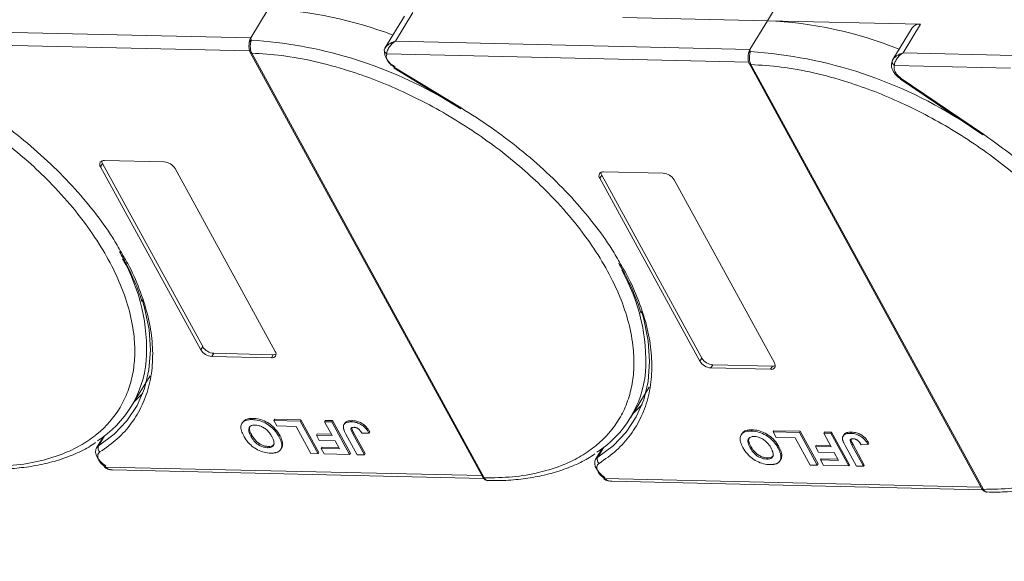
# Model space of a CAD drawing. Header units: millimetres. Extents: x 2145 to 3607, y 659 to 1692.
# Tile 75 of 85: x 3320 to 3415, y 1403 to 1455. Entities that reach past the tile are written whole.
import ezdxf

# ---------------------------------------------------------------- set-up
doc = ezdxf.new("R2010")
doc.units = ezdxf.units.MM
doc.linetypes.add('PHANTOM2', pattern=[31.75, 15.875, -3.175, 3.175, -3.175, 3.175, -3.175])

msp = doc.modelspace()

# ---------------------------------------------------------------- linework, layer by layer
at = {"color": 7, "linetype": 'Continuous', "lineweight": 15}
for p, q in [((3392.057, 1454.968), (3393.737, 1457.73)), ((3343.93, 1456.072), (3342.249, 1453.31)), ((3357.06, 1455.406), (3355.191, 1452.336)), ((3356.193, 1452.99), (3357.873, 1455.752)), ((3378.113, 1455.288), (3392.057, 1454.968)), ((3392.057, 1454.968), (3390.376, 1452.206)), ((3406.827, 1454.629), (3392.057, 1454.968)), ((3405.146, 1451.867), (3406.827, 1454.629)), ((3342.249, 1453.31), (3313.33, 1453.974)), ((3406.013, 1454.283), (3404.145, 1451.213)), ((3312.504, 1452.748), (3342.14, 1452.068)), ((3342.249, 1453.31), (3342.287, 1453.091)), ((3390.376, 1452.206), (3356.193, 1452.99)), ((3342.202, 1451.911), (3364.618, 1410.939)), ((3342.341, 1451.846), (3342.342, 1451.844)), ((3342.342, 1451.844), (3364.758, 1410.872)), ((3355.211, 1452.366), (3355.123, 1452.149)), ((3355.361, 1451.764), (3390.267, 1450.963)), ((3390.376, 1452.206), (3390.414, 1451.986)), ((3415.847, 1451.621), (3405.146, 1451.867)), ((3390.329, 1450.807), (3412.745, 1409.834)), ((3390.468, 1450.742), (3390.469, 1450.74)), ((3390.469, 1450.74), (3412.884, 1409.767)), ((3404.165, 1451.243), (3404.076, 1451.026)), ((3404.315, 1450.641), (3415.483, 1450.385)), ((3356.071, 1450.395), (3362.497, 1446.486)), ((3356.113, 1450.464), (3362.539, 1446.555)), ((3404.909, 1449.346), (3412.831, 1443.961)), ((3412.892, 1444.018), (3404.97, 1449.403)), ((3327.77, 1440.882), (3327.957, 1441.189)), ((3327.957, 1441.189), (3337.613, 1423.538)), ((3328.143, 1441.496), (3333.89, 1441.364)), ((3337.427, 1423.231), (3327.77, 1440.882)), ((3334.953, 1440.717), (3344.61, 1423.066)), ((3376.27, 1440.391), (3382.016, 1440.259)), ((3375.897, 1439.777), (3376.083, 1440.084)), ((3385.553, 1422.127), (3375.897, 1439.777)), ((3376.083, 1440.084), (3385.74, 1422.434)), ((3383.08, 1439.613), (3392.736, 1421.962)), ((3337.613, 1423.538), (3337.427, 1423.231)), ((3338.676, 1422.891), (3338.49, 1422.584)), ((3344.236, 1422.452), (3338.49, 1422.584)), ((3338.676, 1422.891), (3344.423, 1422.759)), ((3344.423, 1422.759), (3344.236, 1422.452)), ((3385.74, 1422.434), (3385.553, 1422.127)), ((3386.803, 1421.787), (3386.616, 1421.48)), ((3392.363, 1421.348), (3386.616, 1421.48)), ((3386.803, 1421.787), (3392.55, 1421.655)), ((3392.55, 1421.655), (3392.363, 1421.348)), ((3330.729, 1417.757), (3332.541, 1420.734)), ((3378.856, 1416.653), (3380.667, 1419.63)), ((3342.383, 1416.497), (3342.457, 1416.62)), ((3344.482, 1416.409), (3344.556, 1416.531)), ((3344.482, 1416.409), (3347.014, 1416.351)), ((3344.769, 1415.883), (3344.482, 1416.409)), ((3344.556, 1416.531), (3347.089, 1416.473)), ((3347.089, 1416.473), (3347.014, 1416.351)), ((3347.089, 1416.473), (3348.813, 1413.321)), ((3349.363, 1416.297), (3349.437, 1416.419)), ((3349.437, 1416.419), (3350.128, 1416.404)), ((3350.128, 1416.404), (3350.053, 1416.281)), ((3350.128, 1416.404), (3351.852, 1413.252)), ((3352.035, 1416.4), (3351.961, 1416.277)), ((3341.469, 1416.244), (3341.394, 1416.121)), ((3346.611, 1415.841), (3344.769, 1415.883)), ((3348.048, 1413.215), (3346.611, 1415.841)), ((3347.014, 1416.351), (3348.739, 1413.199)), ((3349.363, 1416.297), (3350.053, 1416.281)), ((3350.092, 1414.963), (3349.363, 1416.297)), ((3350.053, 1416.281), (3351.778, 1413.129)), ((3351.301, 1416.14), (3351.226, 1416.017)), ((3390.509, 1415.392), (3390.584, 1415.515)), ((3392.608, 1415.304), (3392.683, 1415.427)), ((3392.683, 1415.427), (3395.216, 1415.369)), ((3328.013, 1414.819), (3327.368, 1413.76)), ((3327.573, 1413.964), (3328.16, 1414.93)), ((3327.896, 1414.735), (3327.96, 1414.733)), ((3342.265, 1414.893), (3342.339, 1415.016)), ((3345.04, 1414.983), (3344.965, 1414.86)), ((3348.647, 1415.121), (3348.573, 1414.998)), ((3348.86, 1414.473), (3348.573, 1414.998)), ((3348.573, 1414.998), (3350.092, 1414.963)), ((3348.647, 1415.121), (3350.023, 1415.089)), ((3350.379, 1414.438), (3348.86, 1414.473)), ((3352.514, 1413.112), (3351.427, 1415.099)), ((3352.089, 1415.136), (3352.164, 1415.259)), ((3352.089, 1415.136), (3353.205, 1413.096)), ((3352.164, 1415.259), (3353.28, 1413.219)), ((3352.976, 1415.176), (3353.645, 1415.201)), ((3353.72, 1415.324), (3353.645, 1415.201)), ((3389.595, 1415.14), (3389.52, 1415.017)), ((3392.608, 1415.304), (3395.141, 1415.246)), ((3392.896, 1414.779), (3392.608, 1415.304)), ((3394.738, 1414.737), (3392.896, 1414.779)), ((3396.175, 1412.11), (3394.738, 1414.737)), ((3395.216, 1415.369), (3395.141, 1415.246)), ((3395.141, 1415.246), (3396.865, 1412.094)), ((3395.216, 1415.369), (3396.94, 1412.217)), ((3397.489, 1415.192), (3397.564, 1415.315)), ((3397.489, 1415.192), (3398.18, 1415.177)), ((3398.219, 1413.859), (3397.489, 1415.192)), ((3397.564, 1415.315), (3398.255, 1415.299)), ((3398.255, 1415.299), (3398.18, 1415.177)), ((3398.18, 1415.177), (3399.904, 1412.025)), ((3398.255, 1415.299), (3399.979, 1412.147)), ((3399.428, 1415.036), (3399.353, 1414.913)), ((3400.162, 1415.295), (3400.087, 1415.173)), ((3343.865, 1413.789), (3343.94, 1413.912)), ((3345.146, 1413.634), (3345.221, 1413.757)), ((3345.318, 1414.185), (3345.243, 1414.063)), ((3349.124, 1413.833), (3349.05, 1413.71)), ((3349.337, 1413.185), (3349.05, 1413.71)), ((3349.05, 1413.71), (3350.8, 1413.67)), ((3349.124, 1413.833), (3350.731, 1413.796)), ((3350.8, 1413.67), (3350.379, 1414.438)), ((3376.139, 1413.715), (3375.495, 1412.656)), ((3375.7, 1412.86), (3376.287, 1413.825)), ((3376.023, 1413.63), (3376.087, 1413.629)), ((3390.391, 1413.789), (3390.466, 1413.911)), ((3393.167, 1413.879), (3393.092, 1413.756)), ((3396.774, 1414.017), (3396.699, 1413.894)), ((3396.987, 1413.368), (3396.699, 1413.894)), ((3396.699, 1413.894), (3398.219, 1413.859)), ((3396.774, 1414.017), (3398.15, 1413.985)), ((3400.641, 1412.008), (3399.554, 1413.995)), ((3400.216, 1414.032), (3400.29, 1414.155)), ((3400.216, 1414.032), (3401.332, 1411.992)), ((3400.29, 1414.155), (3401.406, 1412.115)), ((3401.103, 1414.072), (3401.772, 1414.097)), ((3401.846, 1414.219), (3401.772, 1414.097)), ((3348.739, 1413.199), (3348.048, 1413.215)), ((3348.813, 1413.321), (3348.739, 1413.199)), ((3351.778, 1413.129), (3349.337, 1413.185)), ((3351.852, 1413.252), (3351.778, 1413.129)), ((3353.205, 1413.096), (3352.514, 1413.112)), ((3353.28, 1413.219), (3353.205, 1413.096)), ((3391.992, 1412.685), (3392.067, 1412.808)), ((3393.273, 1412.53), (3393.348, 1412.653)), ((3393.444, 1413.081), (3393.37, 1412.958)), ((3398.506, 1413.334), (3396.987, 1413.368)), ((3397.251, 1412.729), (3397.176, 1412.606)), ((3397.464, 1412.081), (3397.176, 1412.606)), ((3397.176, 1412.606), (3398.926, 1412.566)), ((3397.251, 1412.729), (3398.857, 1412.692)), ((3398.926, 1412.566), (3398.506, 1413.334)), ((3364.534, 1411.093), (3328.227, 1411.926)), ((3328.921, 1411.653), (3364.693, 1410.832)), ((3396.865, 1412.094), (3396.175, 1412.11)), ((3396.94, 1412.217), (3396.865, 1412.094)), ((3399.904, 1412.025), (3397.464, 1412.081)), ((3399.979, 1412.147), (3399.904, 1412.025)), ((3401.332, 1411.992), (3400.641, 1412.008)), ((3401.406, 1412.115), (3401.332, 1411.992)), ((3364.758, 1410.872), (3364.759, 1410.87)), ((3412.66, 1409.989), (3376.354, 1410.822)), ((3377.048, 1410.548), (3412.82, 1409.728)), ((3412.884, 1409.767), (3412.885, 1409.765))]:
    msp.add_line(p, q, dxfattribs=at)
at = {"color": 7, "linetype": 'Continuous', "lineweight": 15, "flags": 128}
for points in [[(3356.113, 1450.464), (3356.091, 1450.428), (3356.077, 1450.405), (3356.071, 1450.395), (3356.071, 1450.395)], [(3404.97, 1449.403), (3404.941, 1449.371), (3404.921, 1449.352), (3404.91, 1449.346), (3404.909, 1449.346)], [(3362.539, 1446.555), (3362.517, 1446.518), (3362.503, 1446.495), (3362.497, 1446.486), (3362.497, 1446.486)], [(3412.831, 1443.961), (3412.832, 1443.961), (3412.843, 1443.966), (3412.863, 1443.986), (3412.892, 1444.018)], [(3331.789, 1428.073), (3332.015, 1427.292), (3332.44, 1425.2), (3332.581, 1423.191), (3332.435, 1421.285), (3332.005, 1419.503), (3331.295, 1417.864), (3330.312, 1416.384), (3329.067, 1415.08), (3327.573, 1413.964)], [(3379.916, 1426.968), (3380.141, 1426.187), (3380.567, 1424.096), (3380.707, 1422.087), (3380.562, 1420.181), (3380.132, 1418.399), (3379.422, 1416.76), (3378.439, 1415.28), (3377.194, 1413.975), (3375.7, 1412.86)], [(3331.006, 1418.213), (3331.052, 1418.254), (3331.844, 1419.055)], [(3379.133, 1417.108), (3379.179, 1417.15), (3379.971, 1417.951)], [(3328.261, 1412.029), (3327.949, 1412.264), (3327.683, 1412.527), (3327.477, 1412.807), (3327.34, 1413.088), (3327.281, 1413.358), (3327.301, 1413.601), (3327.368, 1413.76)], [(3327.368, 1413.76), (3327.4, 1413.807), (3327.573, 1413.964)], [(3376.388, 1410.925), (3376.075, 1411.159), (3375.81, 1411.423), (3375.603, 1411.703), (3375.467, 1411.984), (3375.407, 1412.253), (3375.428, 1412.497), (3375.495, 1412.656)], [(3375.495, 1412.656), (3375.527, 1412.703), (3375.7, 1412.86)], [(3328.227, 1411.926), (3328.201, 1411.893), (3328.183, 1411.872), (3328.174, 1411.865), (3328.174, 1411.872), (3328.183, 1411.893), (3328.201, 1411.927), (3328.227, 1411.973), (3328.261, 1412.029)], [(3376.354, 1410.822), (3376.327, 1410.788), (3376.309, 1410.767), (3376.3, 1410.761), (3376.3, 1410.768), (3376.31, 1410.789), (3376.328, 1410.823), (3376.354, 1410.869), (3376.388, 1410.925)]]:
    msp.add_lwpolyline(points, dxfattribs=at)
at = {"color": 7, "linetype": 'Continuous', "lineweight": 15}
for centre, radius, start, end in [((3342.353, 1418.216), 37.889, 68.97091, 87.61491), ((3390.439, 1416.808), 38.194, 67.98449, 87.57254), ((3406.714, 1453.765), 0.871, 82.52877, 143.52648), ((3342.365, 1452.823), 0.278, 106.23049, 154.5199), ((3339.657, 1410.813), 42.36, 60.09182, 86.44113), ((3342.328, 1451.997), 0.152, 213.6444, 275.03728), ((3342.33, 1451.998), 0.155, 214.37766, 274.3082), ((3355.422, 1452.133), 0.299, 148.89078, 176.84469), ((3355.556, 1452.151), 0.433, 180.29447, 243.27622), ((3356.831, 1452.125), 1.705, 177.9781, 247.11934), ((3390.491, 1451.719), 0.278, 106.23049, 154.5199), ((3387.647, 1408.972), 43.103, 56.95033, 86.31967), ((3390.454, 1450.893), 0.152, 213.6444, 275.03728), ((3390.457, 1450.894), 0.155, 214.37766, 274.3082), ((3404.375, 1451.009), 0.299, 148.88767, 176.63251), ((3404.51, 1451.028), 0.433, 180.11929, 243.28633), ((3328.073, 1441.118), 0.384, 79.47957, 217.89689), ((3328.438, 1441.476), 0.561, 182.97477, 210.78742), ((3333.797, 1440.015), 1.352, 31.28833, 86.07738), ((3376.2, 1440.013), 0.384, 79.47957, 217.89689), ((3376.565, 1440.371), 0.561, 182.97477, 210.78742), ((3381.924, 1438.91), 1.352, 31.28833, 86.07738), ((3314.437, 1423.23), 17.77, 356.58108, 29.61611), ((3362.563, 1422.125), 17.77, 356.58108, 29.61611), ((3338.582, 1423.933), 1.352, 211.28833, 266.07738), ((3338.769, 1424.24), 1.352, 211.28833, 266.07738), ((3344.306, 1422.83), 0.384, 259.47957, 37.89689), ((3321.902, 1423.129), 10.318, 302.73279, 354.66622), ((3344.456, 1423.319), 0.561, 266.58142, 294.38722), ((3386.709, 1422.829), 1.352, 211.28833, 266.07738), ((3386.896, 1423.136), 1.352, 211.28833, 266.07738), ((3392.433, 1421.726), 0.384, 259.47957, 37.89689), ((3392.583, 1422.215), 0.561, 266.58142, 294.38722), ((3370.029, 1422.025), 10.318, 302.73279, 354.66622), ((3328.009, 1413.757), 0.483, 154.63164, 231.84459), ((3376.136, 1412.653), 0.483, 154.63164, 231.84459), ((3364.746, 1411.026), 0.155, 214.37766, 274.3082), ((3364.747, 1411.024), 0.155, 214.42362, 274.2689), ((3412.873, 1409.922), 0.155, 214.37766, 274.3082), ((3412.874, 1409.92), 0.155, 214.42362, 274.2689)]:
    msp.add_arc(centre, radius, start, end, dxfattribs=at)
at = {"color": 3, "linetype": 'PHANTOM2', "lineweight": 9, "ltscale": 1.030123}
msp.add_spline([(3318.475, 1516.116), (3329.048, 1481.878), (3305.383, 1437.068), (3315.956, 1402.83)], degree=3, dxfattribs=at)
at = {"color": 7, "linetype": 'Continuous', "lineweight": 15}
for points, knots in [([(3342.089, 1452.761), (3342.079, 1452.624), (3342.063, 1452.412), (3342.111, 1452.113), (3342.171, 1451.98), (3342.201, 1451.913)], [0, 0, 0, 0, 0.472653, 0.733055, 1, 1, 1, 1]), ([(3342.092, 1452.677), (3342.093, 1452.749), (3342.094, 1452.839), (3342.11, 1452.925), (3342.113, 1452.943)], [0, 0, 0, 0, 0.789595, 1, 1, 1, 1]), ([(3342.287, 1453.091), (3342.279, 1453.054), (3342.262, 1452.974), (3342.232, 1452.825), (3342.21, 1452.654), (3342.2, 1452.45), (3342.215, 1452.237), (3342.261, 1452.019), (3342.313, 1451.907), (3342.341, 1451.846)], [0, 0, 0, 0, 0.1119973, 0.2448439, 0.3691679, 0.5008987, 0.6875333, 0.8281382, 1, 1, 1, 1]), ([(3355.165, 1452.287), (3355.205, 1452.351), (3355.292, 1452.491), (3355.615, 1452.77), (3355.966, 1452.904), (3356.193, 1452.99)], [0, 0, 0, 0, 0.227063, 0.501587, 1, 1, 1, 1]), ([(3356.193, 1452.99), (3356.075, 1452.908), (3355.841, 1452.745), (3355.568, 1452.414), (3355.387, 1452.06), (3355.369, 1451.859), (3355.361, 1451.764)], [0, 0, 0, 0, 0.251519, 0.501784, 0.765632, 1, 1, 1, 1]), ([(3342.342, 1451.844), (3343.306, 1451.784), (3345.263, 1451.663), (3348.409, 1451.085), (3351.442, 1450.265), (3354.285, 1449.262), (3356.894, 1448.157), (3359.484, 1446.872), (3362.871, 1444.932), (3366.069, 1442.702), (3368.961, 1440.27), (3371.139, 1438.196), (3373.243, 1435.872), (3375.155, 1433.34), (3376.701, 1430.826), (3377.9, 1428.321), (3378.745, 1425.814), (3379.163, 1423.528), (3379.229, 1421.503), (3379.026, 1419.737), (3378.558, 1418.078), (3377.576, 1416.04), (3376.083, 1414.316), (3374.144, 1412.964), (3372.339, 1412.068), (3370.137, 1411.368), (3367.553, 1410.921), (3365.68, 1410.888), (3364.758, 1410.872)], [0, 0, 0, 0, 0.038862, 0.078912, 0.120068, 0.152227, 0.184382, 0.217215, 0.250043, 0.315618, 0.347778, 0.379932, 0.421093, 0.461142, 0.5, 0.538863, 0.578912, 0.620068, 0.652227, 0.684382, 0.717215, 0.750043, 0.815618, 0.847778, 0.879932, 0.921093, 0.96114, 1, 1, 1, 1]), ([(3390.216, 1451.657), (3390.206, 1451.52), (3390.19, 1451.308), (3390.237, 1451.009), (3390.298, 1450.876), (3390.328, 1450.809)], [0, 0, 0, 0, 0.472653, 0.733055, 1, 1, 1, 1]), ([(3390.218, 1451.573), (3390.219, 1451.644), (3390.22, 1451.735), (3390.237, 1451.821), (3390.24, 1451.839)], [0, 0, 0, 0, 0.789595, 1, 1, 1, 1]), ([(3390.414, 1451.986), (3390.406, 1451.95), (3390.388, 1451.869), (3390.358, 1451.72), (3390.336, 1451.55), (3390.327, 1451.345), (3390.341, 1451.132), (3390.388, 1450.915), (3390.439, 1450.803), (3390.468, 1450.742)], [0, 0, 0, 0, 0.1119973, 0.2448439, 0.3691679, 0.5008987, 0.6875333, 0.8281382, 1, 1, 1, 1]), ([(3404.119, 1451.164), (3404.158, 1451.228), (3404.245, 1451.368), (3404.569, 1451.646), (3404.92, 1451.78), (3405.146, 1451.867)], [0, 0, 0, 0, 0.227063, 0.501587, 1, 1, 1, 1]), ([(3405.146, 1451.867), (3405.029, 1451.785), (3404.794, 1451.622), (3404.522, 1451.291), (3404.34, 1450.937), (3404.323, 1450.736), (3404.315, 1450.641)], [0, 0, 0, 0, 0.251519, 0.501784, 0.765632, 1, 1, 1, 1]), ([(3390.469, 1450.74), (3391.432, 1450.68), (3393.389, 1450.559), (3396.536, 1449.98), (3399.568, 1449.16), (3402.412, 1448.158), (3405.021, 1447.053), (3407.611, 1445.768), (3410.998, 1443.828), (3414.195, 1441.598), (3417.088, 1439.166), (3419.265, 1437.092), (3421.369, 1434.768), (3423.281, 1432.235), (3424.827, 1429.722), (3426.027, 1427.217), (3426.872, 1424.709), (3427.29, 1422.424), (3427.356, 1420.398), (3427.152, 1418.633), (3426.684, 1416.974), (3425.702, 1414.936), (3424.21, 1413.211), (3422.27, 1411.86), (3420.465, 1410.964), (3418.264, 1410.264), (3415.679, 1409.817), (3413.807, 1409.784), (3412.884, 1409.767)], [0, 0, 0, 0, 0.038862, 0.078912, 0.1200677, 0.1522272, 0.1843815, 0.2172151, 0.2500433, 0.3156185, 0.347778, 0.3799323, 0.4210926, 0.4611415, 0.5, 0.5388632, 0.578912, 0.6200677, 0.6522272, 0.6843815, 0.7172151, 0.7500433, 0.8156185, 0.847778, 0.8799323, 0.9210926, 0.9611404, 1, 1, 1, 1]), ([(3404.107, 1451.138), (3404.063, 1451), (3403.972, 1450.717), (3404.077, 1450.307), (3404.266, 1449.962), (3404.552, 1449.607), (3404.842, 1449.401), (3405.025, 1449.272)], [0, 0, 0, 0, 0.208, 0.427784, 0.580415, 0.736816, 1, 1, 1, 1]), ([(3404.97, 1449.403), (3404.85, 1449.495), (3404.603, 1449.686), (3404.355, 1450.033), (3404.238, 1450.375), (3404.29, 1450.554), (3404.315, 1450.641)], [0, 0, 0, 0, 0.241864, 0.5, 0.758136, 1, 1, 1, 1]), ([(3309.949, 1448.667), (3310.417, 1448.436), (3311.748, 1447.753), (3314.745, 1446.037), (3317.942, 1443.807), (3320.835, 1441.374), (3323.012, 1439.3), (3325.116, 1436.976), (3327.028, 1434.444), (3328.574, 1431.931), (3329.774, 1429.426), (3330.619, 1426.918), (3331.037, 1424.632), (3331.103, 1422.607), (3330.899, 1420.842), (3330.431, 1419.183), (3329.449, 1417.144), (3327.957, 1415.42), (3326.017, 1414.069), (3324.212, 1413.172), (3322.011, 1412.473), (3319.426, 1412.025), (3317.553, 1411.992), (3316.631, 1411.976)], [0.1995029, 0.1995029, 0.1995029, 0.1995029, 0.2172151, 0.2500433, 0.3156185, 0.347778, 0.3799323, 0.4210926, 0.4611415, 0.5, 0.5388632, 0.578912, 0.6200677, 0.6522272, 0.6843815, 0.7172151, 0.7500433, 0.8156185, 0.847778, 0.8799323, 0.9210926, 0.9611404, 1, 1, 1, 1]), ([(3314.412, 1447.659), (3315.388, 1447.04), (3317.338, 1445.802), (3320.097, 1443.705), (3322.694, 1441.454), (3325.08, 1439.055), (3327.179, 1436.569), (3328.759, 1434.404), (3329.504, 1433.08), (3329.772, 1432.603)], [0, 0, 0, 0, 0.149567, 0.299144, 0.452293, 0.606501, 0.760709, 0.913858, 1, 1, 1, 1]), ([(3362.539, 1446.555), (3363.514, 1445.936), (3365.465, 1444.698), (3368.223, 1442.601), (3370.82, 1440.349), (3373.207, 1437.95), (3375.305, 1435.464), (3376.886, 1433.299), (3377.631, 1431.975), (3377.899, 1431.499)], [0, 0, 0, 0, 0.149567, 0.299144, 0.452293, 0.606501, 0.760709, 0.913858, 1, 1, 1, 1]), ([(3426.036, 1430.372), (3425.37, 1431.473), (3423.93, 1433.851), (3420.857, 1437.409), (3417.155, 1440.936), (3414.306, 1442.996), (3412.892, 1444.018)], [0, 0, 0, 0, 0.2241567, 0.4840874, 0.7440182, 1, 1, 1, 1]), ([(3329.772, 1432.603), (3329.982, 1432.252), (3330.688, 1431.074), (3331.547, 1429.077), (3332.342, 1426.652), (3332.768, 1424.287), (3332.836, 1422.009), (3332.525, 1419.856), (3331.84, 1417.878), (3330.795, 1416.127), (3329.444, 1414.594), (3328.289, 1413.783), (3327.711, 1413.378)], [0, 0, 0, 0, 0.044474, 0.14937, 0.254252, 0.359148, 0.466545, 0.574685, 0.682825, 0.790222, 0.895108, 1, 1, 1, 1]), ([(3329.599, 1432.69), (3329.828, 1432.289), (3330.391, 1431.306), (3331.083, 1429.75), (3331.568, 1428.542), (3331.733, 1427.929), (3331.746, 1427.877)], [0, 0, 0, 0, 0.246456, 0.605605, 0.966644, 1, 1, 1, 1]), ([(3377.726, 1431.585), (3377.955, 1431.185), (3378.518, 1430.202), (3379.21, 1428.646), (3379.695, 1427.437), (3379.859, 1426.824), (3379.873, 1426.772)], [0, 0, 0, 0, 0.246456, 0.605605, 0.966644, 1, 1, 1, 1]), ([(3377.899, 1431.499), (3378.109, 1431.148), (3378.815, 1429.97), (3379.673, 1427.972), (3380.469, 1425.547), (3380.894, 1423.182), (3380.963, 1420.905), (3380.652, 1418.752), (3379.967, 1416.774), (3378.921, 1415.023), (3377.571, 1413.49), (3376.415, 1412.679), (3375.838, 1412.273)], [0, 0, 0, 0, 0.044474, 0.14937, 0.254252, 0.359148, 0.466545, 0.574685, 0.682825, 0.790222, 0.895108, 1, 1, 1, 1]), ([(3341.566, 1414.924), (3341.522, 1415.008), (3341.391, 1415.261), (3341.272, 1415.662), (3341.325, 1416.073), (3341.576, 1416.358), (3341.958, 1416.49), (3342.254, 1416.495), (3342.383, 1416.497)], [0, 0, 0, 0, 0.101888, 0.307343, 0.492963, 0.678647, 0.860791, 1, 1, 1, 1]), ([(3341.483, 1416.234), (3341.54, 1416.316), (3341.667, 1416.498), (3342.035, 1416.611), (3342.33, 1416.617), (3342.457, 1416.62)], [0, 0, 0, 0, 0.315977, 0.703684, 1, 1, 1, 1]), ([(3342.383, 1416.497), (3342.48, 1416.492), (3342.775, 1416.477), (3343.314, 1416.346), (3343.93, 1416.027), (3344.48, 1415.573), (3344.79, 1415.169), (3344.934, 1414.916), (3344.965, 1414.86)], [0, 0, 0, 0, 0.102171, 0.30922, 0.51365, 0.692275, 0.932413, 1, 1, 1, 1]), ([(3342.457, 1416.62), (3342.555, 1416.615), (3342.849, 1416.599), (3343.389, 1416.468), (3344.004, 1416.15), (3344.555, 1415.695), (3344.864, 1415.292), (3345.008, 1415.039), (3345.04, 1414.983)], [0, 0, 0, 0, 0.102171, 0.30922, 0.51365, 0.692275, 0.932413, 1, 1, 1, 1]), ([(3351.312, 1416.133), (3351.327, 1416.164), (3351.376, 1416.264), (3351.608, 1416.384), (3351.874, 1416.394), (3352.035, 1416.4)], [0, 0, 0, 0, 0.148382, 0.484821, 1, 1, 1, 1]), ([(3352.035, 1416.4), (3352.133, 1416.394), (3352.356, 1416.381), (3352.736, 1416.272), (3353.106, 1416.061), (3353.464, 1415.737), (3353.619, 1415.486), (3353.72, 1415.324)], [0, 0, 0, 0, 0.155292, 0.353145, 0.543243, 0.704067, 1, 1, 1, 1]), ([(3342.265, 1414.893), (3342.222, 1414.977), (3342.101, 1415.213), (3342.021, 1415.54), (3342.125, 1415.799), (3342.317, 1415.938), (3342.525, 1415.972), (3342.648, 1415.971), (3342.671, 1415.971)], [0, 0, 0, 0, 0.15859, 0.447239, 0.620381, 0.793575, 0.961295, 1, 1, 1, 1]), ([(3342.339, 1415.016), (3342.297, 1415.099), (3342.177, 1415.335), (3342.088, 1415.652), (3342.173, 1415.815), (3342.201, 1415.868)], [0, 0, 0, 0, 0.271027, 0.764321, 1, 1, 1, 1]), ([(3342.671, 1415.971), (3342.771, 1415.963), (3342.972, 1415.947), (3343.308, 1415.827), (3343.644, 1415.632), (3343.992, 1415.317), (3344.18, 1415.044), (3344.276, 1414.873), (3344.286, 1414.855)], [0, 0, 0, 0, 0.15971, 0.320429, 0.491074, 0.67705, 0.96629, 1, 1, 1, 1]), ([(3351.178, 1415.696), (3351.174, 1415.774), (3351.166, 1415.929), (3351.279, 1416.115), (3351.528, 1416.264), (3351.797, 1416.272), (3351.961, 1416.277)], [0, 0, 0, 0, 0.20646, 0.413515, 0.645211, 1, 1, 1, 1]), ([(3351.427, 1415.099), (3351.405, 1415.141), (3351.36, 1415.225), (3351.304, 1415.338), (3351.259, 1415.438), (3351.226, 1415.525), (3351.195, 1415.612), (3351.184, 1415.668), (3351.178, 1415.696)], [0, 0, 0, 0, 0.2082698, 0.416707, 0.5614806, 0.7065734, 0.8528245, 1, 1, 1, 1]), ([(3352.089, 1415.136), (3352.045, 1415.22), (3351.969, 1415.366), (3351.908, 1415.541), (3351.911, 1415.652), (3351.962, 1415.711), (3352.059, 1415.75), (3352.149, 1415.752), (3352.203, 1415.753)], [0, 0, 0, 0, 0.292027, 0.504854, 0.613905, 0.723685, 0.829816, 1, 1, 1, 1]), ([(3351.961, 1416.277), (3352.059, 1416.271), (3352.282, 1416.258), (3352.662, 1416.149), (3353.032, 1415.938), (3353.389, 1415.614), (3353.544, 1415.363), (3353.645, 1415.201)], [0, 0, 0, 0, 0.155292, 0.353145, 0.543243, 0.704067, 1, 1, 1, 1]), ([(3351.994, 1415.668), (3351.994, 1415.66), (3352.001, 1415.535), (3352.085, 1415.393), (3352.164, 1415.259)], [0, 0, 0, 0, 0.057952, 1, 1, 1, 1]), ([(3352.203, 1415.753), (3352.234, 1415.751), (3352.295, 1415.748), (3352.385, 1415.726), (3352.468, 1415.696), (3352.539, 1415.66), (3352.607, 1415.618), (3352.648, 1415.587), (3352.668, 1415.571)], [0, 0, 0, 0, 0.202387, 0.410907, 0.557829, 0.709472, 0.853224, 1, 1, 1, 1]), ([(3352.668, 1415.571), (3352.695, 1415.547), (3352.748, 1415.499), (3352.807, 1415.427), (3352.858, 1415.36), (3352.9, 1415.299), (3352.939, 1415.238), (3352.964, 1415.197), (3352.976, 1415.176)], [0, 0, 0, 0, 0.1938055, 0.3931273, 0.5440688, 0.6954121, 0.8476129, 1, 1, 1, 1]), ([(3389.61, 1415.13), (3389.667, 1415.211), (3389.794, 1415.394), (3390.162, 1415.506), (3390.456, 1415.513), (3390.584, 1415.515)], [0, 0, 0, 0, 0.315977, 0.703684, 1, 1, 1, 1]), ([(3390.584, 1415.515), (3390.681, 1415.51), (3390.976, 1415.495), (3391.516, 1415.364), (3392.131, 1415.046), (3392.681, 1414.591), (3392.991, 1414.187), (3393.135, 1413.934), (3393.167, 1413.879)], [0, 0, 0, 0, 0.102171, 0.30922, 0.51365, 0.692275, 0.932413, 1, 1, 1, 1]), ([(3344.161, 1413.264), (3344.064, 1413.269), (3343.769, 1413.284), (3343.232, 1413.418), (3342.62, 1413.735), (3342.069, 1414.188), (3341.75, 1414.6), (3341.601, 1414.861), (3341.566, 1414.924)], [0, 0, 0, 0, 0.101398, 0.306996, 0.506144, 0.685262, 0.924557, 1, 1, 1, 1]), ([(3343.865, 1413.789), (3343.766, 1413.797), (3343.566, 1413.812), (3343.232, 1413.925), (3342.909, 1414.111), (3342.579, 1414.406), (3342.386, 1414.678), (3342.284, 1414.858), (3342.265, 1414.893)], [0, 0, 0, 0, 0.160292, 0.321922, 0.490761, 0.657569, 0.933883, 1, 1, 1, 1]), ([(3343.94, 1413.912), (3343.84, 1413.92), (3343.641, 1413.935), (3343.307, 1414.048), (3342.984, 1414.234), (3342.654, 1414.529), (3342.461, 1414.801), (3342.359, 1414.981), (3342.339, 1415.016)], [0, 0, 0, 0, 0.160292, 0.321922, 0.490761, 0.657569, 0.933883, 1, 1, 1, 1]), ([(3344.286, 1414.855), (3344.329, 1414.771), (3344.438, 1414.559), (3344.518, 1414.259), (3344.457, 1414.003), (3344.287, 1413.848), (3344.068, 1413.791), (3343.917, 1413.79), (3343.865, 1413.789)], [0, 0, 0, 0, 0.1586166, 0.4008637, 0.5730594, 0.7454856, 0.9129852, 1, 1, 1, 1]), ([(3344.965, 1414.86), (3344.988, 1414.818), (3345.033, 1414.734), (3345.094, 1414.604), (3345.15, 1414.47), (3345.196, 1414.332), (3345.231, 1414.195), (3345.239, 1414.107), (3345.243, 1414.063)], [0, 0, 0, 0, 0.15395, 0.308181, 0.478699, 0.649961, 0.824203, 1, 1, 1, 1]), ([(3345.04, 1414.983), (3345.063, 1414.941), (3345.108, 1414.857), (3345.169, 1414.727), (3345.225, 1414.592), (3345.271, 1414.455), (3345.305, 1414.317), (3345.314, 1414.23), (3345.318, 1414.185)], [0, 0, 0, 0, 0.15395, 0.308181, 0.478699, 0.649961, 0.824203, 1, 1, 1, 1]), ([(3389.692, 1413.82), (3389.649, 1413.904), (3389.518, 1414.157), (3389.399, 1414.558), (3389.452, 1414.969), (3389.703, 1415.254), (3390.085, 1415.385), (3390.381, 1415.39), (3390.509, 1415.392)], [0, 0, 0, 0, 0.101888, 0.307343, 0.492963, 0.678647, 0.860791, 1, 1, 1, 1]), ([(3390.391, 1413.789), (3390.348, 1413.872), (3390.227, 1414.109), (3390.148, 1414.436), (3390.252, 1414.695), (3390.443, 1414.834), (3390.652, 1414.867), (3390.775, 1414.867), (3390.798, 1414.867)], [0, 0, 0, 0, 0.15859, 0.447239, 0.620381, 0.793575, 0.961295, 1, 1, 1, 1]), ([(3390.466, 1413.911), (3390.424, 1413.995), (3390.304, 1414.231), (3390.214, 1414.548), (3390.3, 1414.711), (3390.327, 1414.764)], [0, 0, 0, 0, 0.271027, 0.764321, 1, 1, 1, 1]), ([(3390.509, 1415.392), (3390.607, 1415.387), (3390.901, 1415.372), (3391.441, 1415.241), (3392.056, 1414.923), (3392.606, 1414.468), (3392.916, 1414.065), (3393.06, 1413.811), (3393.092, 1413.756)], [0, 0, 0, 0, 0.102171, 0.30922, 0.51365, 0.692275, 0.932413, 1, 1, 1, 1]), ([(3390.798, 1414.867), (3390.898, 1414.859), (3391.098, 1414.843), (3391.434, 1414.722), (3391.77, 1414.528), (3392.119, 1414.213), (3392.307, 1413.94), (3392.403, 1413.769), (3392.413, 1413.751)], [0, 0, 0, 0, 0.15971, 0.320429, 0.491074, 0.67705, 0.96629, 1, 1, 1, 1]), ([(3399.305, 1414.592), (3399.3, 1414.67), (3399.292, 1414.825), (3399.406, 1415.011), (3399.654, 1415.16), (3399.924, 1415.168), (3400.087, 1415.173)], [0, 0, 0, 0, 0.20646, 0.413515, 0.645211, 1, 1, 1, 1]), ([(3399.554, 1413.995), (3399.531, 1414.037), (3399.486, 1414.121), (3399.431, 1414.234), (3399.386, 1414.334), (3399.353, 1414.421), (3399.322, 1414.508), (3399.31, 1414.564), (3399.305, 1414.592)], [0, 0, 0, 0, 0.2082698, 0.416707, 0.5614806, 0.7065734, 0.8528245, 1, 1, 1, 1]), ([(3399.439, 1415.029), (3399.454, 1415.059), (3399.503, 1415.159), (3399.735, 1415.279), (3400.001, 1415.289), (3400.162, 1415.295)], [0, 0, 0, 0, 0.148382, 0.484821, 1, 1, 1, 1]), ([(3400.216, 1414.032), (3400.172, 1414.116), (3400.096, 1414.261), (3400.034, 1414.436), (3400.038, 1414.548), (3400.089, 1414.607), (3400.186, 1414.645), (3400.275, 1414.647), (3400.33, 1414.648)], [0, 0, 0, 0, 0.292027, 0.504854, 0.613905, 0.723685, 0.829816, 1, 1, 1, 1]), ([(3400.087, 1415.173), (3400.185, 1415.167), (3400.408, 1415.154), (3400.788, 1415.045), (3401.158, 1414.834), (3401.516, 1414.51), (3401.671, 1414.259), (3401.772, 1414.097)], [0, 0, 0, 0, 0.155292, 0.353145, 0.543243, 0.704067, 1, 1, 1, 1]), ([(3400.12, 1414.563), (3400.121, 1414.556), (3400.128, 1414.431), (3400.211, 1414.289), (3400.29, 1414.155)], [0, 0, 0, 0, 0.057952, 1, 1, 1, 1]), ([(3400.162, 1415.295), (3400.26, 1415.29), (3400.483, 1415.277), (3400.863, 1415.168), (3401.233, 1414.956), (3401.591, 1414.632), (3401.746, 1414.382), (3401.846, 1414.219)], [0, 0, 0, 0, 0.155292, 0.353145, 0.543243, 0.704067, 1, 1, 1, 1]), ([(3400.33, 1414.648), (3400.36, 1414.647), (3400.422, 1414.644), (3400.512, 1414.622), (3400.595, 1414.592), (3400.666, 1414.556), (3400.734, 1414.514), (3400.774, 1414.482), (3400.795, 1414.466)], [0, 0, 0, 0, 0.202387, 0.410907, 0.557829, 0.709472, 0.853224, 1, 1, 1, 1]), ([(3316.974, 1411.728), (3317.316, 1411.72), (3318.33, 1411.696), (3319.934, 1411.817), (3321.777, 1412.083), (3323.52, 1412.509), (3325.144, 1413.096), (3326.41, 1413.688), (3327.07, 1414.139), (3327.286, 1414.287)], [0, 0, 0, 0, 0.083579, 0.248214, 0.413815, 0.580411, 0.748174, 0.91744, 1, 1, 1, 1]), ([(3344.508, 1414.134), (3344.46, 1414.078), (3344.365, 1413.967), (3344.142, 1413.914), (3343.991, 1413.913), (3343.94, 1413.912)], [0, 0, 0, 0, 0.398189, 0.794249, 1, 1, 1, 1]), ([(3345.243, 1414.063), (3345.241, 1413.988), (3345.238, 1413.839), (3345.145, 1413.598), (3345.002, 1413.443), (3344.867, 1413.378), (3344.85, 1413.37)], [0, 0, 0, 0, 0.250896, 0.502166, 0.940512, 1, 1, 1, 1]), ([(3345.318, 1414.185), (3345.314, 1414.112), (3345.307, 1413.966), (3345.276, 1413.817), (3345.221, 1413.764), (3345.217, 1413.76)], [0, 0, 0, 0, 0.478395, 0.957504, 1, 1, 1, 1]), ([(3392.288, 1412.16), (3392.19, 1412.165), (3391.896, 1412.18), (3391.358, 1412.313), (3390.746, 1412.631), (3390.195, 1413.083), (3389.877, 1413.496), (3389.728, 1413.757), (3389.692, 1413.82)], [0, 0, 0, 0, 0.101398, 0.306996, 0.506144, 0.685262, 0.924557, 1, 1, 1, 1]), ([(3391.992, 1412.685), (3391.892, 1412.693), (3391.693, 1412.708), (3391.359, 1412.82), (3391.036, 1413.007), (3390.706, 1413.302), (3390.513, 1413.573), (3390.411, 1413.754), (3390.391, 1413.789)], [0, 0, 0, 0, 0.160292, 0.321922, 0.490761, 0.657569, 0.933883, 1, 1, 1, 1]), ([(3392.067, 1412.808), (3391.967, 1412.815), (3391.767, 1412.83), (3391.433, 1412.943), (3391.111, 1413.13), (3390.78, 1413.425), (3390.587, 1413.696), (3390.486, 1413.876), (3390.466, 1413.911)], [0, 0, 0, 0, 0.160292, 0.321922, 0.490761, 0.657569, 0.933883, 1, 1, 1, 1]), ([(3392.413, 1413.751), (3392.456, 1413.667), (3392.565, 1413.455), (3392.645, 1413.155), (3392.584, 1412.898), (3392.414, 1412.744), (3392.195, 1412.687), (3392.044, 1412.686), (3391.992, 1412.685)], [0, 0, 0, 0, 0.1586166, 0.4008637, 0.5730594, 0.7454856, 0.9129852, 1, 1, 1, 1]), ([(3393.092, 1413.756), (3393.115, 1413.714), (3393.16, 1413.63), (3393.221, 1413.5), (3393.277, 1413.365), (3393.323, 1413.227), (3393.357, 1413.09), (3393.366, 1413.002), (3393.37, 1412.958)], [0, 0, 0, 0, 0.15395, 0.308181, 0.478699, 0.649961, 0.824203, 1, 1, 1, 1]), ([(3393.167, 1413.879), (3393.189, 1413.837), (3393.235, 1413.752), (3393.295, 1413.622), (3393.351, 1413.488), (3393.397, 1413.35), (3393.432, 1413.213), (3393.44, 1413.125), (3393.444, 1413.081)], [0, 0, 0, 0, 0.15395, 0.308181, 0.478699, 0.649961, 0.824203, 1, 1, 1, 1]), ([(3400.795, 1414.466), (3400.821, 1414.443), (3400.875, 1414.395), (3400.934, 1414.323), (3400.984, 1414.256), (3401.026, 1414.195), (3401.066, 1414.134), (3401.091, 1414.093), (3401.103, 1414.072)], [0, 0, 0, 0, 0.1938055, 0.3931273, 0.5440688, 0.6954121, 0.8476129, 1, 1, 1, 1]), ([(3327.711, 1413.378), (3327.657, 1413.334), (3327.547, 1413.245), (3327.481, 1413.045), (3327.492, 1412.813), (3327.57, 1412.645), (3327.608, 1412.563)], [0, 0, 0, 0, 0.245513, 0.5, 0.754487, 1, 1, 1, 1]), ([(3344.85, 1413.37), (3344.814, 1413.356), (3344.742, 1413.326), (3344.627, 1413.299), (3344.513, 1413.279), (3344.4, 1413.268), (3344.283, 1413.262), (3344.202, 1413.263), (3344.161, 1413.264)], [0, 0, 0, 0, 0.185429, 0.37219, 0.527708, 0.683877, 0.841678, 1, 1, 1, 1]), ([(3365.101, 1410.624), (3365.443, 1410.616), (3366.457, 1410.592), (3368.06, 1410.712), (3369.903, 1410.979), (3371.646, 1411.405), (3373.271, 1411.992), (3374.537, 1412.583), (3375.196, 1413.035), (3375.413, 1413.183)], [0, 0, 0, 0, 0.083579, 0.248214, 0.413815, 0.580411, 0.748174, 0.91744, 1, 1, 1, 1]), ([(3392.635, 1413.029), (3392.587, 1412.974), (3392.492, 1412.863), (3392.269, 1412.81), (3392.118, 1412.808), (3392.067, 1412.808)], [0, 0, 0, 0, 0.398189, 0.794249, 1, 1, 1, 1]), ([(3393.37, 1412.958), (3393.368, 1412.884), (3393.365, 1412.735), (3393.272, 1412.493), (3393.129, 1412.339), (3392.993, 1412.274), (3392.977, 1412.266)], [0, 0, 0, 0, 0.250896, 0.502166, 0.940512, 1, 1, 1, 1]), ([(3393.444, 1413.081), (3393.441, 1413.008), (3393.433, 1412.861), (3393.402, 1412.713), (3393.348, 1412.66), (3393.343, 1412.656)], [0, 0, 0, 0, 0.478395, 0.957504, 1, 1, 1, 1]), ([(3328.173, 1411.865), (3328.298, 1411.801), (3328.533, 1411.68), (3328.796, 1411.661), (3328.92, 1411.653)], [0, 0, 0, 0, 0.529898, 1, 1, 1, 1]), ([(3328.227, 1411.926), (3328.328, 1411.848), (3328.534, 1411.69), (3328.791, 1411.669), (3328.922, 1411.659)], [0, 0, 0, 0, 0.493587, 1, 1, 1, 1]), ([(3375.838, 1412.273), (3375.784, 1412.23), (3375.674, 1412.141), (3375.608, 1411.941), (3375.619, 1411.709), (3375.696, 1411.541), (3375.734, 1411.459)], [0, 0, 0, 0, 0.245513, 0.5, 0.754487, 1, 1, 1, 1]), ([(3392.977, 1412.266), (3392.941, 1412.251), (3392.869, 1412.222), (3392.753, 1412.195), (3392.64, 1412.175), (3392.527, 1412.164), (3392.41, 1412.158), (3392.329, 1412.159), (3392.288, 1412.16)], [0, 0, 0, 0, 0.185429, 0.37219, 0.527708, 0.683877, 0.841678, 1, 1, 1, 1]), ([(3413.228, 1409.52), (3413.569, 1409.511), (3414.583, 1409.487), (3416.187, 1409.608), (3418.03, 1409.875), (3419.773, 1410.301), (3421.398, 1410.888), (3422.663, 1411.479), (3423.323, 1411.931), (3423.539, 1412.079)], [0, 0, 0, 0, 0.083579, 0.248214, 0.413815, 0.580411, 0.748174, 0.91744, 1, 1, 1, 1]), ([(3364.64, 1410.908), (3364.663, 1410.871), (3364.718, 1410.786), (3364.834, 1410.69), (3364.971, 1410.62), (3365.064, 1410.61), (3365.11, 1410.606)], [0, 0, 0, 0, 0.201167, 0.464796, 0.732527, 1, 1, 1, 1]), ([(3364.759, 1410.87), (3364.793, 1410.817), (3364.855, 1410.722), (3364.974, 1410.63), (3365.055, 1410.616), (3365.1, 1410.609)], [0, 0, 0, 0, 0.35488, 0.645234, 1, 1, 1, 1]), ([(3376.3, 1410.761), (3376.425, 1410.697), (3376.66, 1410.575), (3376.923, 1410.557), (3377.047, 1410.548)], [0, 0, 0, 0, 0.529898, 1, 1, 1, 1]), ([(3376.354, 1410.822), (3376.455, 1410.744), (3376.66, 1410.586), (3376.918, 1410.565), (3377.048, 1410.555)], [0, 0, 0, 0, 0.493587, 1, 1, 1, 1]), ([(3412.746, 1409.832), (3412.776, 1409.785), (3412.837, 1409.69), (3412.961, 1409.585), (3413.098, 1409.516), (3413.191, 1409.506), (3413.237, 1409.501)], [0, 0, 0, 0, 0.242484, 0.492478, 0.746362, 1, 1, 1, 1]), ([(3412.885, 1409.765), (3412.92, 1409.713), (3412.982, 1409.618), (3413.101, 1409.526), (3413.182, 1409.512), (3413.226, 1409.504)], [0, 0, 0, 0, 0.35488, 0.645234, 1, 1, 1, 1])]:
    msp.add_open_spline(points, degree=3, knots=knots, dxfattribs=at)
for points in [[(3342.113, 1452.943), (3342.129, 1453.011), (3342.162, 1453.148), (3342.22, 1453.256), (3342.249, 1453.31)], [(3355.361, 1451.764), (3355.334, 1451.672), (3355.279, 1451.488), (3355.381, 1451.256), (3355.432, 1451.14)], [(3390.24, 1451.839), (3390.256, 1451.907), (3390.288, 1452.043), (3390.347, 1452.152), (3390.376, 1452.206)], [(3355.432, 1451.14), (3355.515, 1451.015), (3355.681, 1450.764), (3355.969, 1450.564), (3356.113, 1450.464)], [(3327.608, 1412.563), (3327.684, 1412.447), (3327.836, 1412.214), (3328.097, 1412.022), (3328.227, 1411.926)], [(3375.734, 1411.459), (3375.811, 1411.342), (3375.963, 1411.109), (3376.223, 1410.918), (3376.354, 1410.822)]]:
    msp.add_open_spline(points, degree=3, dxfattribs=at)

doc.saveas('drawing.dxf')
